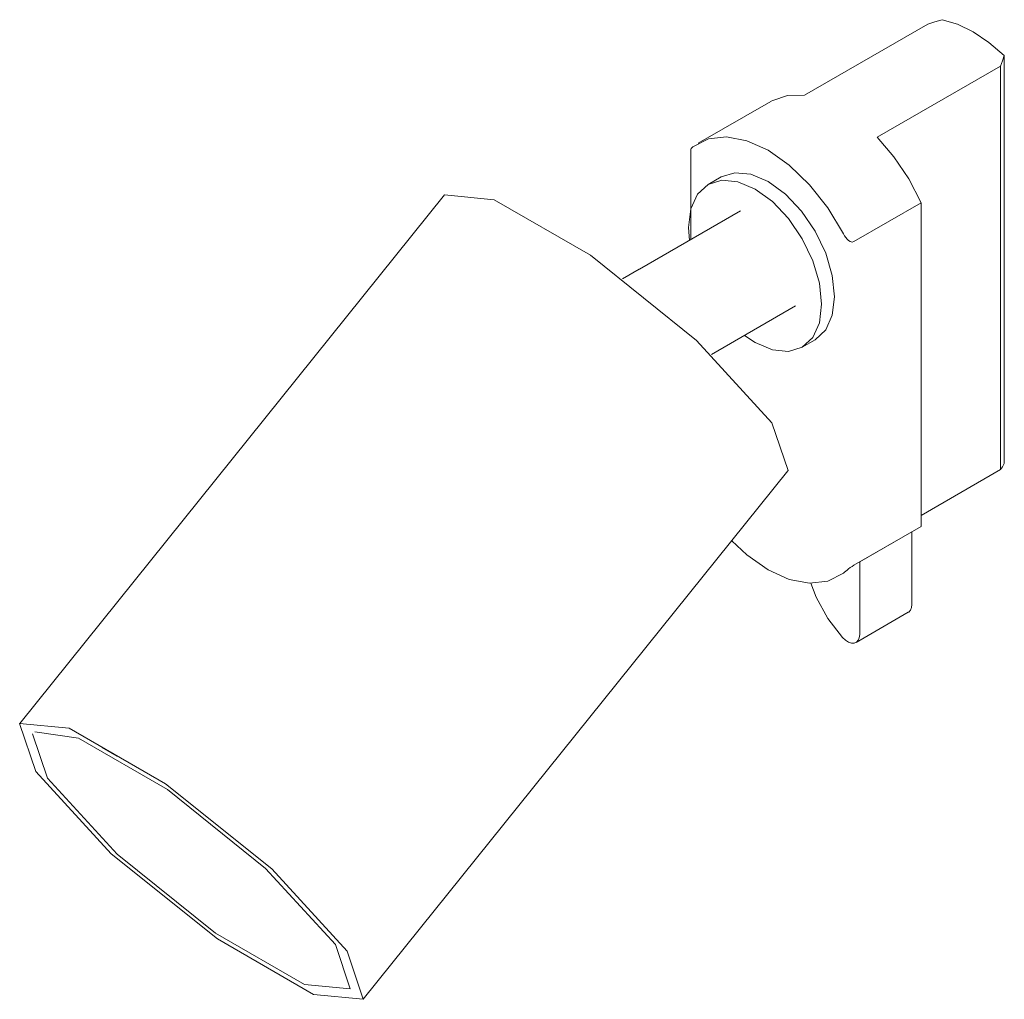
# Model space of a CAD drawing. Header units: millimetres. Extents: x -6669 to -5550, y 142 to 6739.
# Tile 3 of 4: x -6043 to -5909, y 1481 to 1614. Entities that reach past the tile are written whole.
import ezdxf

# ---------------------------------------------------------------- set-up
doc = ezdxf.new("R2010")
doc.units = ezdxf.units.MM
doc.layers.add('E-LITE-EQPM', color=7, linetype='Continuous', lineweight=20)

# ---------------------------------------------------------------- blocks, each defined once
blk = doc.blocks.new('43720 - 43720 STAN White track projector-519824-00 Isometrico PDF')
at = {"layer": 'E-LITE-EQPM', "color": 9, "lineweight": 9, "true_color": 0xc0c0c0}
for p, q in [((-6984.77, 1603.77), (-6967.96, 1613.47)), ((-6957.55, 1609.17), (-6957.55, 1553.6)), ((-6958.06, 1607.76), (-6974.87, 1598.05)), ((-6958.06, 1607.76), (-6958.06, 1552.78)), ((-6989.33, 1602.94), (-6999.23, 1597.23)), ((-7000.26, 1596.41), (-7000.26, 1584.08)), ((-6996.12, 1592.65), (-6997.89, 1591.63)), ((-7033.78, 1590.21), (-7091.65, 1518.22)), ((-6993.46, 1588.03), (-7007.25, 1580.07)), ((-6968.86, 1589.14), (-6978.05, 1583.84)), ((-6968.86, 1589.14), (-6968.86, 1545.05)), ((-7007.26, 1580.09), (-7009.54, 1578.78)), ((-6997.45, 1568.46), (-6985.98, 1575.08)), ((-6992.95, 1571.06), (-6991.49, 1570.08)), ((-6985.08, 1569.44), (-6983.31, 1570.46)), ((-7044.89, 1480.63), (-6987.02, 1552.62)), ((-6968.86, 1546.55), (-6958.06, 1552.78)), ((-6978.05, 1539.75), (-6968.86, 1545.05)), ((-6970.13, 1544.32), (-6977.24, 1540.21)), ((-6970.13, 1544.32), (-6970.13, 1534.43)), ((-6977.24, 1530.33), (-6977.24, 1540.21)), ((-6977.73, 1529.25), (-6970.62, 1533.35)), ((-7087.89, 1510.75), (-7089.91, 1516.79)), ((-7078.39, 1513.77), (-7080.45, 1514.91))]:
    blk.add_line(p, q, dxfattribs=at)
for points in [[(-6967.96, 1613.47, 0), (-6967, 1613.78, 0), (-6966.03, 1614.07, 0)], [(-6966.03, 1614.07, 0), (-6963.94, 1613.45, 0), (-6961.79, 1612.41, 0)], [(-6961.79, 1612.41, 0), (-6959.64, 1610.97, 0), (-6957.55, 1609.17, 0)], [(-6957.55, 1609.17, 0), (-6957.81, 1608.47, 0), (-6958.06, 1607.76, 0)], [(-6989.32, 1602.95, 0), (-6989.09, 1603.07, 0), (-6987.06, 1603.74, 0), (-6984.77, 1603.77, 0)], [(-6989.72, 1596.29, 0), (-6992.61, 1597.59, 0), (-6995.37, 1598.11, 0), (-6997.86, 1597.82, 0), (-6999.97, 1596.73, 0)], [(-6974.87, 1598.05, 0), (-6972.58, 1595.37, 0), (-6970.55, 1592.37, 0), (-6968.86, 1589.14, 0)], [(-6999.97, 1596.73, 0), (-7000.11, 1596.61, 0), (-7000.21, 1596.51, 0), (-7000.26, 1596.43, 0), (-7000.26, 1596.41, 0)], [(-6979.47, 1584.89, 0), (-6981.58, 1588.42, 0), (-6984.07, 1591.59, 0), (-6986.83, 1594.25, 0), (-6989.72, 1596.29, 0)], [(-6991.49, 1591, 0), (-6993.83, 1591.99, 0), (-6996.02, 1592.21, 0), (-6997.89, 1591.63, 0), (-6999.33, 1590.3, 0), (-7000.24, 1588.3, 0), (-7000.55, 1585.77, 0), (-7000.42, 1583.99, 0)], [(-6996.12, 1592.65, 0), (-6994.25, 1593.23, 0), (-6992.06, 1593.01, 0), (-6989.72, 1592.02, 0)], [(-6989.72, 1592.02, 0), (-6987.37, 1590.31, 0), (-6985.19, 1588, 0), (-6983.31, 1585.26, 0), (-6981.87, 1582.26, 0), (-6980.97, 1579.21, 0), (-6980.66, 1576.33, 0), (-6980.97, 1573.8, 0), (-6981.87, 1571.8, 0), (-6983.31, 1570.46, 0)], [(-6991.49, 1570.08, 0), (-6989.14, 1569.08, 0), (-6986.96, 1568.86, 0), (-6985.08, 1569.44, 0), (-6983.64, 1570.78, 0), (-6982.74, 1572.78, 0), (-6982.43, 1575.31, 0), (-6982.74, 1578.19, 0), (-6983.64, 1581.24, 0), (-6985.08, 1584.24, 0), (-6986.96, 1586.98, 0), (-6989.14, 1589.29, 0), (-6991.49, 1591, 0)], [(-6989.19, 1559.17, 0), (-6999.47, 1570.38, 0), (-7013.93, 1581.98, 0), (-7027.04, 1589.55, 0), (-7033.8, 1590.19, 0)], [(-6978.05, 1583.84, 0), (-6978.28, 1583.78, 0), (-6978.53, 1583.85, 0), (-6978.75, 1583.99, 0), (-6978.96, 1584.18, 0), (-6979.15, 1584.39, 0), (-6979.32, 1584.63, 0), (-6979.47, 1584.89, 0)], [(-6987.02, 1552.62, 0), (-6987, 1552.64, 0), (-6989.19, 1559.17, 0)], [(-6958.06, 1552.78, 0), (-6957.81, 1553.18, 0), (-6957.55, 1553.6, 0)], [(-6994.68, 1543.09, 0), (-6992.61, 1541.17, 0), (-6989.72, 1539.13, 0)], [(-6979.47, 1538.69, 0), (-6979.32, 1538.81, 0), (-6979.15, 1538.94, 0), (-6978.96, 1539.09, 0), (-6978.75, 1539.25, 0), (-6978.53, 1539.43, 0), (-6978.28, 1539.6, 0), (-6978.05, 1539.75, 0)], [(-6989.72, 1539.13, 0), (-6986.83, 1537.83, 0), (-6984.07, 1537.31, 0), (-6981.58, 1537.6, 0), (-6979.47, 1538.69, 0)], [(-6983.92, 1537.3, 0), (-6983.17, 1535.39, 0), (-6981.57, 1532.5, 0), (-6979.59, 1529.92, 0)], [(-6970.13, 1534.43, 0), (-6970.18, 1533.99, 0), (-6970.33, 1533.63, 0), (-6970.57, 1533.38, 0), (-6970.62, 1533.35, 0)], [(-6979.59, 1529.92, 0), (-6979.19, 1529.55, 0), (-6978.78, 1529.29, 0), (-6978.37, 1529.15, 0), (-6978, 1529.15, 0), (-6977.69, 1529.28, 0), (-6977.45, 1529.53, 0), (-6977.3, 1529.88, 0), (-6977.24, 1530.33, 0)], [(-7089.48, 1511.67, 0), (-7091.67, 1518.2, 0), (-7084.91, 1517.56, 0), (-7071.8, 1509.99, 0), (-7057.34, 1498.38, 0), (-7047.06, 1487.18, 0)], [(-7089.59, 1517.08, 0), (-7083.66, 1516.2, 0), (-7071.54, 1509.2, 0), (-7058.16, 1498.46, 0), (-7048.65, 1488.09, 0)], [(-7047.06, 1487.18, 0), (-7044.87, 1480.65, 0), (-7051.63, 1481.29, 0), (-7064.74, 1488.86, 0), (-7079.2, 1500.46, 0), (-7089.48, 1511.67, 0)], [(-7048.65, 1488.09, 0), (-7046.63, 1482.05, 0), (-7052.88, 1482.65, 0), (-7065, 1489.65, 0), (-7078.38, 1500.38, 0), (-7087.89, 1510.75, 0)]]:
    blk.add_polyline3d(points, dxfattribs=at)

msp = doc.modelspace()

# ---------------------------------------------------------------- block references
at = {"layer": 'E-LITE-EQPM', "color": 9, "lineweight": 9, "true_color": 0xc0c0c0}
msp.add_blockref('43720 - 43720 STAN White track projector-519824-00 Isometrico PDF', (1048.88, 0), dxfattribs=at)

doc.saveas('drawing.dxf')
